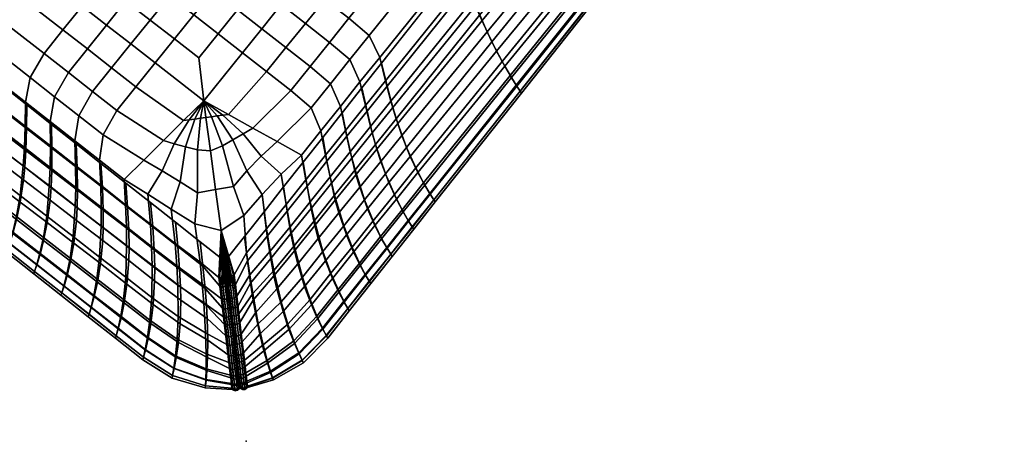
# Model space of a CAD drawing. Header units: inches. Extents: x -59 to 680, y -62 to 131.
# Tile 247 of 256: x 653.1 to 668.44, y -48.4 to -41.82. Entities that reach past the tile are written whole.
import ezdxf
from ezdxf.enums import TextEntityAlignment as Align

# ---------------------------------------------------------------- set-up
doc = ezdxf.new("R2010")
doc.units = ezdxf.units.IN
doc.header["$MEASUREMENT"] = 0
for name, color, linetype in [('A-FURN-3-COLLECTION-GAN-SEAT-BASE', 254, 'Continuous'), ('A-FURN-3-COLLECTION-GAN-SEAT-BASE-LEFT', 251, 'Continuous'), ('A-FURN-3-COLLECTION-GAN-SEAT-THREAD-LEFT', 251, 'Continuous'), ('A-FURN-3-NODE', 7, 'Continuous'), ('A-FURN-HAWORTH-ATT', 7, 'Continuous')]:
    doc.layers.add(name, color=color, linetype=linetype)
doc.styles.get("Standard").update_dxf_attribs({"font": 'arial.ttf'})

# ---------------------------------------------------------------- blocks, each defined once
blk = doc.blocks.new('HCGN-MSFP-3D-3')
at = {"layer": 'A-FURN-3-COLLECTION-GAN-SEAT-BASE', "invisible_edges": 10}
for points in [[(2, -2, 0), (2.492, -2, 0), (35, -34.508), (35, -35)], [(2, -2.492), (2, -2, 0), (35, -35), (34.508, -35, 0)], [(2.492, -2, 0), (2.984, -2, 0), (35, -34.016), (35, -34.508)], [(2.984, -2, 0), (3.477, -2, 0), (35, -33.523), (35, -34.016)], [(3.477, -2, 0), (3.969, -2, 0), (35, -33.031), (35, -33.523)], [(3.969, -2, 0), (4.461, -2, 0), (35, -32.539), (35, -33.031)], [(4.461, -2, 0), (4.953, -2, 0), (35, -32.047), (35, -32.539)], [(4.953, -2, 0), (5.445, -2, 0), (35, -31.555), (35, -32.047)], [(5.445, -2, 0), (5.937, -2, 0), (35, -31.062), (35, -31.555)], [(5.937, -2, 0), (7.906, -2, 0), (35, -29.094), (35, -31.062)], [(2, -2.984), (2, -2.492), (34.508, -35, 0), (34.016, -35, 0)], [(2, -3.477), (2, -2.984), (34.016, -35, 0), (33.523, -35, 0)], [(2, -3.969), (2, -3.477), (33.523, -35, 0), (33.031, -35, 0)], [(2, -4.461), (2, -3.969), (33.031, -35, 0), (32.539, -35, 0)], [(2, -4.953), (2, -4.461), (32.539, -35, 0), (32.047, -35, 0)], [(2, -5.445), (2, -4.953), (32.047, -35, 0), (31.555, -35, 0)], [(2, -5.938), (2, -5.445), (31.555, -35, 0), (31.062, -35, 0)], [(2, -7.906), (2, -5.938), (31.062, -35, 0), (29.094, -35, 0)]]:
    blk.add_3dface(points, dxfattribs=at)
at = {"layer": 'A-FURN-3-NODE'}
blk.add_point((0, 0), dxfattribs=at)
at = {"layer": 'A-FURN-HAWORTH-ATT', "flags": 1}
for tag, p in [('HAWMC', (0, 0)), ('HAWPN', (0, -0.167)), ('HAWSN', (0, -0.333)), ('HAWQT', (0, -0.5))]:
    blk.add_attdef(tag, text='', height=0.1, dxfattribs=at).set_placement(p, align=Align.TOP_CENTER)
at = {"layer": 'A-FURN-3-COLLECTION-GAN-SEAT-BASE-LEFT'}
mesh = blk.add_polymesh((9, 9), dxfattribs=at)
for k, corner in enumerate([(4.804, -0.136, 4.336), (4.77, -0.036, 5.167), (4.759, 0, 6), (4.771, -0.037, 6.931), (4.808, -0.142, 7.859), (4.875, -0.308, 8.782), (4.981, -0.535, 9.692), (5.139, -0.825, 10.579), (5.389, -1.218, 11.402), (6.965, -0.125, 4.336), (6.934, -0.032, 5.167), (6.925, 0, 6), (6.935, -0.034, 6.927), (6.969, -0.133, 7.851), (7.029, -0.291, 8.77), (7.121, -0.51, 9.676), (7.255, -0.795, 10.561), (7.463, -1.19, 11.382), (9.13, -0.113, 4.336), (9.1, -0.029, 5.167), (9.09, 0, 6), (9.101, -0.031, 6.923), (9.135, -0.122, 7.842), (9.192, -0.271, 8.757), (9.275, -0.481, 9.659), (9.388, -0.761, 10.539), (9.554, -1.157, 11.36), (11.294, -0.1, 4.336), (11.265, -0.025, 5.167), (11.255, 0, 6), (11.267, -0.028, 6.918), (11.302, -0.112, 7.834), (11.356, -0.251, 8.743), (11.429, -0.452, 9.642), (11.522, -0.727, 10.518), (11.645, -1.125, 11.337), (13.455, -0.089, 4.336), (13.429, -0.022, 5.167), (13.42, 0, 6), (13.431, -0.026, 6.914), (13.463, -0.103, 7.826), (13.51, -0.234, 8.732), (13.569, -0.427, 9.626), (13.638, -0.698, 10.5), (13.719, -1.096, 11.318), (15.608, -0.081, 4.336), (15.591, -0.02, 5.167), (15.585, 0, 6), (15.593, -0.024, 6.911), (15.614, -0.096, 7.82), (15.644, -0.222, 8.723), (15.681, -0.41, 9.615), (15.72, -0.677, 10.487), (15.76, -1.076, 11.304), (18.5, -0.078, 4.336), (18.5, -0.019, 5.167), (18.5, 0, 6), (18.5, -0.023, 6.91), (18.5, -0.094, 7.818), (18.5, -0.217, 8.72), (18.5, -0.403, 9.611), (18.5, -0.669, 10.482), (18.5, -1.068, 11.298), (21.392, -0.081, 4.336), (21.409, -0.02, 5.167), (21.415, 0, 6), (21.407, -0.024, 6.911), (21.386, -0.096, 7.82), (21.356, -0.222, 8.723), (21.319, -0.41, 9.615), (21.28, -0.677, 10.487), (21.24, -1.076, 11.304), (23.545, -0.089, 4.336), (23.571, -0.022, 5.167), (23.58, 0, 6), (23.569, -0.026, 6.914), (23.537, -0.103, 7.826), (23.49, -0.234, 8.732), (23.431, -0.427, 9.626), (23.362, -0.698, 10.5), (23.281, -1.096, 11.318)]):
    mesh.set_mesh_vertex(divmod(k, 9), corner)
mesh = blk.add_polymesh((9, 9), dxfattribs=at)
for k, corner in enumerate([(0.727, -0.555, 4.336), (0.685, -0.513, 5.167), (0.672, -0.5, 6), (0.688, -0.516, 6.935), (0.74, -0.568, 7.867), (0.831, -0.659, 8.793), (0.97, -0.798, 9.707), (1.171, -0.999, 10.597), (1.48, -1.309, 11.421), (1.081, -0.365, 4.336), (1.032, -0.287, 5.167), (1.015, -0.259, 6), (1.034, -0.287, 6.935), (1.091, -0.369, 7.867), (1.189, -0.501, 8.793), (1.335, -0.688, 9.706), (1.543, -0.936, 10.597), (1.857, -1.286, 11.421), (1.582, -0.196, 4.336), (1.533, -0.095, 5.167), (1.517, -0.059, 6), (1.535, -0.096, 6.935), (1.591, -0.2, 7.866), (1.687, -0.364, 8.792), (1.831, -0.587, 9.706), (2.036, -0.871, 10.596), (2.347, -1.253, 11.42), (2.114, -0.145, 4.336), (2.068, -0.038, 5.167), (2.053, 0, 6), (2.07, -0.039, 6.934), (2.121, -0.149, 7.866), (2.211, -0.322, 8.791), (2.348, -0.555, 9.704), (2.544, -0.85, 10.594), (2.846, -1.242, 11.418), (2.651, -0.144, 4.336), (2.608, -0.038, 5.167), (2.594, 0, 6), (2.609, -0.038, 6.934), (2.657, -0.148, 7.865), (2.741, -0.32, 8.79), (2.87, -0.552, 9.703), (3.057, -0.846, 10.592), (3.349, -1.238, 11.416), (3.188, -0.143, 4.336), (3.148, -0.037, 5.167), (3.136, 0, 6), (3.149, -0.038, 6.933), (3.194, -0.147, 7.864), (3.272, -0.317, 8.788), (3.394, -0.549, 9.7), (3.573, -0.842, 10.589), (3.855, -1.234, 11.413), (3.726, -0.141, 4.336), (3.689, -0.037, 5.167), (3.677, 0, 6), (3.69, -0.038, 6.933), (3.731, -0.145, 7.862), (3.805, -0.315, 8.786), (3.921, -0.545, 9.698), (4.092, -0.837, 10.586), (4.364, -1.23, 11.41), (4.265, -0.139, 4.336), (4.229, -0.036, 5.167), (4.218, 0, 6), (4.23, -0.037, 6.932), (4.269, -0.143, 7.861), (4.339, -0.311, 8.784), (4.45, -0.54, 9.695), (4.614, -0.831, 10.583), (4.875, -1.224, 11.406), (4.804, -0.136, 4.336), (4.77, -0.036, 5.167), (4.759, 0, 6), (4.771, -0.037, 6.931), (4.808, -0.142, 7.859), (4.875, -0.308, 8.782), (4.981, -0.535, 9.692), (5.139, -0.825, 10.579), (5.389, -1.218, 11.402)]):
    mesh.set_mesh_vertex(divmod(k, 9), corner)
mesh = blk.add_polymesh((9, 9), dxfattribs=at)
for k, corner in enumerate([(2, -2, 0), (1.818, -1.646, 0.172), (1.574, -1.403, 0.405), (1.395, -1.223, 0.733), (1.267, -1.095, 1.107), (1.057, -0.885, 1.886), (0.906, -0.734, 2.691), (0.799, -0.628, 3.51), (0.727, -0.555, 4.336), (2.492, -2, 0), (2.224, -1.728, 0.172), (1.979, -1.474, 0.405), (1.797, -1.278, 0.733), (1.665, -1.129, 1.107), (1.445, -0.867, 1.886), (1.282, -0.656, 2.691), (1.164, -0.49, 3.51), (1.081, -0.365, 4.336), (2.984, -2, 0), (2.719, -1.725, 0.172), (2.476, -1.464, 0.405), (2.295, -1.258, 0.733), (2.163, -1.096, 1.107), (1.945, -0.802, 1.886), (1.783, -0.555, 2.691), (1.665, -0.352, 3.51), (1.582, -0.196, 4.336), (3.477, -2, 0), (3.215, -1.723, 0.172), (2.976, -1.459, 0.405), (2.798, -1.249, 0.733), (2.671, -1.083, 1.107), (2.459, -0.78, 1.886), (2.304, -0.522, 2.691), (2.192, -0.31, 3.51), (2.114, -0.145, 4.336), (3.969, -2, 0), (3.712, -1.721, 0.172), (3.478, -1.455, 0.405), (3.305, -1.245, 0.733), (3.181, -1.079, 1.107), (2.977, -0.775, 1.886), (2.829, -0.519, 2.691), (2.723, -0.307, 3.51), (2.651, -0.144, 4.336), (4.461, -2, 0), (4.21, -1.718, 0.172), (3.983, -1.451, 0.404), (3.815, -1.24, 0.733), (3.695, -1.073, 1.107), (3.498, -0.77, 1.886), (3.356, -0.514, 2.691), (3.256, -0.304, 3.51), (3.188, -0.143, 4.336), (4.953, -2, 0), (4.71, -1.716, 0.172), (4.489, -1.446, 0.404), (4.326, -1.234, 0.733), (4.211, -1.066, 1.107), (4.022, -0.763, 1.886), (3.886, -0.509, 2.691), (3.79, -0.301, 3.51), (3.726, -0.141, 4.336), (5.445, -2, 0), (5.21, -1.712, 0.172), (4.997, -1.44, 0.404), (4.84, -1.227, 0.733), (4.729, -1.059, 1.107), (4.547, -0.756, 1.886), (4.417, -0.503, 2.691), (4.326, -0.297, 3.51), (4.265, -0.139, 4.336), (5.937, -2, 0), (5.711, -1.709, 0.172), (5.507, -1.434, 0.404), (5.356, -1.219, 0.733), (5.249, -1.051, 1.107), (5.074, -0.748, 1.886), (4.95, -0.497, 2.691), (4.862, -0.292, 3.51), (4.804, -0.136, 4.336)]):
    mesh.set_mesh_vertex(divmod(k, 9), corner)
mesh = blk.add_polymesh((9, 9), dxfattribs=at)
for k, corner in enumerate([(5.937, -2, 0), (5.711, -1.709, 0.172), (5.507, -1.434, 0.404), (5.356, -1.219, 0.733), (5.249, -1.051, 1.107), (5.074, -0.748, 1.886), (4.95, -0.497, 2.691), (4.862, -0.292, 3.51), (4.804, -0.136, 4.336), (7.906, -2, 0), (7.723, -1.692, 0.171), (7.556, -1.404, 0.404), (7.432, -1.183, 0.733), (7.344, -1.011, 1.108), (7.198, -0.709, 1.886), (7.092, -0.465, 2.69), (7.017, -0.271, 3.51), (6.965, -0.125, 4.336), (9.875, -2, 0), (9.74, -1.672, 0.17), (9.616, -1.37, 0.404), (9.522, -1.141, 0.733), (9.453, -0.966, 1.108), (9.336, -0.665, 1.885), (9.246, -0.429, 2.69), (9.178, -0.247, 3.51), (9.13, -0.113, 4.336), (11.844, -2, 0), (11.757, -1.653, 0.17), (11.676, -1.336, 0.404), (11.612, -1.099, 0.734), (11.562, -0.921, 1.108), (11.473, -0.621, 1.885), (11.4, -0.394, 2.69), (11.34, -0.222, 3.51), (11.294, -0.1, 4.336), (13.812, -2, 0), (13.769, -1.636, 0.169), (13.725, -1.306, 0.403), (13.689, -1.062, 0.734), (13.658, -0.881, 1.108), (13.597, -0.582, 1.885), (13.542, -0.362, 2.69), (13.494, -0.201, 3.51), (13.455, -0.089, 4.336), (15.781, -2, 0), (15.768, -1.624, 0.169), (15.753, -1.285, 0.403), (15.739, -1.036, 0.734), (15.725, -0.853, 1.108), (15.694, -0.555, 1.885), (15.663, -0.34, 2.69), (15.633, -0.186, 3.51), (15.608, -0.081, 4.336), (18.5, -2, 0), (18.5, -1.619, 0.168), (18.5, -1.277, 0.403), (18.5, -1.026, 0.734), (18.5, -0.842, 1.108), (18.5, -0.544, 1.885), (18.5, -0.332, 2.69), (18.5, -0.18, 3.51), (18.5, -0.078, 4.336), (21.219, -2, 0), (21.232, -1.624, 0.169), (21.247, -1.285, 0.403), (21.261, -1.036, 0.734), (21.275, -0.853, 1.108), (21.306, -0.555, 1.885), (21.337, -0.34, 2.69), (21.367, -0.186, 3.51), (21.392, -0.081, 4.336), (23.187, -2, 0), (23.231, -1.636, 0.169), (23.275, -1.306, 0.403), (23.311, -1.062, 0.734), (23.342, -0.881, 1.108), (23.403, -0.582, 1.885), (23.458, -0.362, 2.69), (23.506, -0.201, 3.51), (23.545, -0.089, 4.336)]):
    mesh.set_mesh_vertex(divmod(k, 9), corner)
mesh = blk.add_polymesh((20, 5), dxfattribs=at)
for k, corner in enumerate([(2, -2, 0), (2, -2, 0), (2, -2, 0), (2, -2, 0), (2, -2, 0), (1.744, -1.744, 0.202), (1.723, -1.741, 0.173), (1.696, -1.754, 0.154), (1.669, -1.778, 0.152), (1.653, -1.806, 0.167), (1.505, -1.505, 0.429), (1.48, -1.498, 0.405), (1.449, -1.507, 0.389), (1.423, -1.531, 0.388), (1.409, -1.562, 0.4), (1.329, -1.329, 0.751), (1.3, -1.318, 0.733), (1.267, -1.326, 0.721), (1.241, -1.349, 0.72), (1.229, -1.381, 0.729), (1.203, -1.203, 1.121), (1.172, -1.19, 1.108), (1.138, -1.196, 1.099), (1.111, -1.22, 1.098), (1.1, -1.253, 1.105), (0.994, -0.994, 1.896), (0.963, -0.98, 1.886), (0.928, -0.986, 1.879), (0.901, -1.01, 1.879), (0.89, -1.043, 1.884), (0.844, -0.844, 2.698), (0.812, -0.829, 2.691), (0.777, -0.835, 2.686), (0.75, -0.858, 2.685), (0.739, -0.892, 2.689), (0.737, -0.737, 3.515), (0.705, -0.723, 3.51), (0.67, -0.728, 3.507), (0.643, -0.751, 3.506), (0.633, -0.785, 3.509), (0.665, -0.665, 4.34), (0.633, -0.651, 4.336), (0.598, -0.656, 4.334), (0.571, -0.679, 4.334), (0.56, -0.713, 4.336), (0.623, -0.623, 5.169), (0.591, -0.608, 5.167), (0.555, -0.614, 5.166), (0.528, -0.637, 5.166), (0.518, -0.671, 5.167), (0.61, -0.61, 6), (0.577, -0.595, 6), (0.542, -0.6, 6), (0.515, -0.623, 6), (0.505, -0.658, 6), (0.627, -0.627, 6.933), (0.595, -0.612, 6.935), (0.559, -0.618, 6.936), (0.533, -0.641, 6.936), (0.523, -0.676, 6.935), (0.681, -0.679, 7.863), (0.648, -0.666, 7.867), (0.613, -0.672, 7.869), (0.586, -0.696, 7.87), (0.577, -0.73, 7.868), (0.773, -0.771, 8.787), (0.74, -0.758, 8.793), (0.705, -0.764, 8.797), (0.679, -0.789, 8.797), (0.67, -0.823, 8.794), (0.913, -0.911, 9.698), (0.881, -0.898, 9.706), (0.846, -0.905, 9.712), (0.82, -0.93, 9.713), (0.811, -0.964, 9.708), (1.113, -1.11, 10.583), (1.082, -1.099, 10.597), (1.048, -1.107, 10.605), (1.022, -1.132, 10.606), (1.013, -1.166, 10.599), (1.421, -1.419, 11.403), (1.392, -1.409, 11.421), (1.359, -1.418, 11.432), (1.334, -1.444, 11.434), (1.324, -1.477, 11.425), (1.616, -1.613, 11.774), (1.589, -1.606, 11.796), (1.558, -1.617, 11.81), (1.533, -1.642, 11.812), (1.521, -1.674, 11.801), (1.851, -1.849, 12.097), (1.826, -1.843, 12.121), (1.796, -1.855, 12.137), (1.771, -1.88, 12.139), (1.759, -1.911, 12.126), (2.342, -2.341, 12.385), (2.342, -2.341, 12.385), (2.342, -2.341, 12.385), (2.342, -2.341, 12.385), (2.342, -2.341, 12.385)]):
    mesh.set_mesh_vertex(divmod(k, 5), corner)
mesh = blk.add_polymesh((20, 5), dxfattribs=at)
for k, corner in enumerate([(2, -2, 0), (2, -2, 0), (2, -2, 0), (2, -2, 0), (2, -2, 0), (1.806, -1.653, 0.167), (1.778, -1.669, 0.152), (1.754, -1.696, 0.154), (1.741, -1.723, 0.173), (1.744, -1.744, 0.202), (1.562, -1.409, 0.4), (1.531, -1.423, 0.388), (1.507, -1.449, 0.389), (1.498, -1.48, 0.405), (1.505, -1.505, 0.429), (1.381, -1.229, 0.729), (1.349, -1.241, 0.72), (1.326, -1.267, 0.721), (1.318, -1.3, 0.733), (1.329, -1.329, 0.751), (1.253, -1.1, 1.105), (1.22, -1.111, 1.098), (1.196, -1.138, 1.099), (1.19, -1.172, 1.108), (1.203, -1.203, 1.121), (1.043, -0.89, 1.884), (1.01, -0.901, 1.879), (0.986, -0.928, 1.879), (0.98, -0.963, 1.886), (0.994, -0.994, 1.896), (0.892, -0.739, 2.689), (0.858, -0.75, 2.685), (0.835, -0.777, 2.686), (0.829, -0.812, 2.691), (0.844, -0.844, 2.698), (0.785, -0.633, 3.509), (0.751, -0.643, 3.506), (0.728, -0.67, 3.507), (0.723, -0.705, 3.51), (0.737, -0.737, 3.515), (0.713, -0.56, 4.336), (0.679, -0.571, 4.334), (0.656, -0.598, 4.334), (0.651, -0.633, 4.336), (0.665, -0.665, 4.34), (0.671, -0.518, 5.167), (0.637, -0.528, 5.166), (0.614, -0.555, 5.166), (0.608, -0.591, 5.167), (0.623, -0.623, 5.169), (0.658, -0.505, 6), (0.623, -0.515, 6), (0.6, -0.542, 6), (0.595, -0.577, 6), (0.61, -0.61, 6), (0.674, -0.521, 6.935), (0.64, -0.532, 6.936), (0.617, -0.559, 6.936), (0.612, -0.594, 6.935), (0.627, -0.627, 6.933), (0.726, -0.573, 7.868), (0.692, -0.584, 7.87), (0.669, -0.612, 7.869), (0.665, -0.647, 7.867), (0.681, -0.679, 7.863), (0.817, -0.664, 8.794), (0.783, -0.676, 8.797), (0.761, -0.704, 8.797), (0.757, -0.739, 8.793), (0.773, -0.771, 8.787), (0.956, -0.804, 9.708), (0.923, -0.817, 9.713), (0.901, -0.845, 9.712), (0.897, -0.88, 9.706), (0.913, -0.911, 9.698), (1.157, -1.005, 10.599), (1.125, -1.018, 10.606), (1.103, -1.046, 10.605), (1.098, -1.081, 10.597), (1.113, -1.11, 10.583), (1.467, -1.315, 11.425), (1.436, -1.329, 11.434), (1.414, -1.357, 11.432), (1.408, -1.39, 11.421), (1.421, -1.419, 11.403), (1.665, -1.513, 11.801), (1.634, -1.528, 11.812), (1.612, -1.556, 11.81), (1.605, -1.588, 11.796), (1.616, -1.613, 11.774), (1.902, -1.75, 12.126), (1.872, -1.766, 12.139), (1.85, -1.793, 12.137), (1.842, -1.824, 12.121), (1.851, -1.849, 12.097), (2.342, -2.341, 12.385), (2.342, -2.341, 12.385), (2.342, -2.341, 12.385), (2.342, -2.341, 12.385), (2.342, -2.341, 12.385)]):
    mesh.set_mesh_vertex(divmod(k, 5), corner)
mesh = blk.add_polymesh((5, 9), dxfattribs=at)
for k, corner in enumerate([(0.144, -2.651, 4.336), (0.038, -2.608, 5.167), (0, -2.594, 6), (0.041, -2.61, 6.938), (0.158, -2.66, 7.877), (0.341, -2.746, 8.814), (0.586, -2.878, 9.74), (0.895, -3.068, 10.642), (1.298, -3.362, 11.478), (0.145, -2.114, 4.336), (0.038, -2.068, 5.167), (0, -2.053, 6), (0.042, -2.07, 6.937), (0.16, -2.124, 7.875), (0.343, -2.216, 8.81), (0.589, -2.356, 9.733), (0.898, -2.555, 10.633), (1.301, -2.86, 11.466), (0.196, -1.582, 4.336), (0.095, -1.533, 5.167), (0.059, -1.517, 6), (0.099, -1.536, 6.936), (0.211, -1.594, 7.873), (0.386, -1.692, 8.805), (0.622, -1.84, 9.725), (0.919, -2.048, 10.622), (1.313, -2.362, 11.453), (0.365, -1.081, 4.336), (0.287, -1.032, 5.167), (0.259, -1.015, 6), (0.29, -1.035, 6.936), (0.38, -1.094, 7.87), (0.524, -1.195, 8.799), (0.724, -1.345, 9.716), (0.985, -1.555, 10.61), (1.347, -1.873, 11.438), (0.555, -0.727, 4.336), (0.513, -0.685, 5.167), (0.5, -0.672, 6), (0.518, -0.69, 6.935), (0.572, -0.744, 7.867), (0.666, -0.837, 8.793), (0.807, -0.979, 9.707), (1.008, -1.18, 10.597), (1.319, -1.49, 11.421)]):
    mesh.set_mesh_vertex(divmod(k, 9), corner)
mesh = blk.add_polymesh((5, 9), dxfattribs=at)
for k, corner in enumerate([(2, -3.969, 0), (1.721, -3.712, 0.172), (1.455, -3.478, 0.405), (1.245, -3.305, 0.733), (1.079, -3.181, 1.107), (0.775, -2.977, 1.886), (0.519, -2.829, 2.691), (0.307, -2.723, 3.51), (0.144, -2.651, 4.336), (2, -3.477, 0), (1.723, -3.215, 0.172), (1.459, -2.976, 0.405), (1.249, -2.798, 0.733), (1.083, -2.671, 1.107), (0.78, -2.459, 1.886), (0.522, -2.304, 2.691), (0.31, -2.192, 3.51), (0.145, -2.114, 4.336), (2, -2.984, 0), (1.725, -2.719, 0.172), (1.464, -2.476, 0.405), (1.258, -2.295, 0.733), (1.096, -2.163, 1.107), (0.802, -1.945, 1.886), (0.555, -1.783, 2.691), (0.352, -1.665, 3.51), (0.196, -1.582, 4.336), (2, -2.492, 0), (1.728, -2.224, 0.172), (1.474, -1.979, 0.405), (1.278, -1.797, 0.733), (1.129, -1.665, 1.107), (0.867, -1.445, 1.886), (0.656, -1.282, 2.691), (0.49, -1.164, 3.51), (0.365, -1.081, 4.336), (2, -2, 0), (1.646, -1.818, 0.172), (1.403, -1.574, 0.405), (1.223, -1.395, 0.733), (1.095, -1.267, 1.107), (0.885, -1.057, 1.886), (0.734, -0.906, 2.691), (0.628, -0.799, 3.51), (0.555, -0.727, 4.336)]):
    mesh.set_mesh_vertex(divmod(k, 9), corner)
mesh = blk.add_polymesh((9, 4), dxfattribs=at)
for k, corner in enumerate([(5.389, -1.218, 11.402), (5.551, -1.454, 11.776), (5.748, -1.724, 12.103), (5.977, -2.021, 12.371), (7.463, -1.19, 11.382), (7.597, -1.432, 11.755), (7.758, -1.709, 12.083), (7.945, -2.013, 12.359), (9.554, -1.157, 11.36), (9.657, -1.406, 11.731), (9.779, -1.692, 12.061), (9.918, -2.004, 12.346), (11.645, -1.125, 11.337), (11.718, -1.38, 11.707), (11.8, -1.674, 12.039), (11.892, -1.995, 12.333), (13.719, -1.096, 11.318), (13.763, -1.358, 11.687), (13.81, -1.659, 12.02), (13.859, -1.987, 12.321), (15.76, -1.076, 11.304), (15.779, -1.342, 11.672), (15.797, -1.649, 12.006), (15.814, -1.981, 12.313), (18.5, -1.068, 11.298), (18.5, -1.336, 11.666), (18.5, -1.645, 12.001), (18.5, -1.979, 12.31), (21.24, -1.076, 11.304), (21.221, -1.342, 11.672), (21.203, -1.649, 12.006), (21.186, -1.981, 12.313), (23.281, -1.096, 11.318), (23.237, -1.358, 11.687), (23.19, -1.659, 12.02), (23.141, -1.987, 12.321)]):
    mesh.set_mesh_vertex(divmod(k, 4), corner)
mesh = blk.add_polymesh((9, 4), dxfattribs=at)
for k, corner in enumerate([(1.48, -1.309, 11.421), (1.677, -1.506, 11.797), (1.914, -1.743, 12.122), (2.342, -2.341, 12.385), (1.857, -1.286, 11.421), (2.056, -1.5, 11.796), (2.294, -1.749, 12.121), (2.73, -2.168, 12.38), (2.347, -1.253, 11.42), (2.544, -1.48, 11.795), (2.78, -1.74, 12.12), (3.161, -2.118, 12.382), (2.846, -1.242, 11.418), (3.038, -1.473, 11.793), (3.269, -1.736, 12.119), (3.592, -2.074, 12.381), (3.349, -1.238, 11.416), (3.535, -1.47, 11.791), (3.761, -1.734, 12.116), (4.022, -2.027, 12.379), (3.855, -1.234, 11.413), (4.036, -1.467, 11.788), (4.255, -1.732, 12.114), (4.51, -2.026, 12.377), (4.364, -1.23, 11.41), (4.539, -1.463, 11.784), (4.751, -1.73, 12.11), (4.998, -2.024, 12.375), (4.875, -1.224, 11.406), (5.044, -1.459, 11.781), (5.249, -1.727, 12.107), (5.487, -2.023, 12.373), (5.389, -1.218, 11.402), (5.551, -1.454, 11.776), (5.748, -1.724, 12.103), (5.977, -2.021, 12.371)]):
    mesh.set_mesh_vertex(divmod(k, 4), corner)
mesh = blk.add_polymesh((5, 4), dxfattribs=at)
for k, corner in enumerate([(1.298, -3.362, 11.478), (1.532, -3.55, 11.859), (1.798, -3.776, 12.19), (2.091, -4.038, 12.457), (1.301, -2.86, 11.466), (1.535, -3.053, 11.845), (1.801, -3.285, 12.175), (2.152, -3.61, 12.443), (1.313, -2.362, 11.453), (1.544, -2.56, 11.83), (1.806, -2.797, 12.158), (2.192, -3.178, 12.426), (1.347, -1.873, 11.438), (1.564, -2.073, 11.814), (1.817, -2.312, 12.14), (2.211, -2.746, 12.405), (1.319, -1.49, 11.421), (1.516, -1.687, 11.797), (1.753, -1.924, 12.122), (2.342, -2.341, 12.385)]):
    mesh.set_mesh_vertex(divmod(k, 4), corner)
mesh = blk.add_polymesh((61, 5), dxfattribs=at)
for k, corner in enumerate([(23.141, -35.013, 12.321), (23.105, -34.653, 12.591), (23.093, -34.247, 12.829), (23.094, -33.812, 13.042), (23.096, -33.363, 13.231), (21.186, -35.019, 12.313), (21.175, -34.656, 12.595), (21.172, -34.254, 12.856), (21.172, -33.825, 13.093), (21.173, -33.38, 13.302), (18.5, -35.021, 12.31), (18.5, -34.675, 12.606), (18.5, -34.257, 12.866), (18.5, -33.83, 13.112), (18.5, -33.387, 13.329), (15.814, -35.019, 12.313), (15.825, -34.656, 12.595), (15.828, -34.254, 12.856), (15.828, -33.825, 13.093), (15.827, -33.38, 13.302), (13.859, -35.013, 12.321), (13.895, -34.653, 12.591), (13.907, -34.247, 12.829), (13.906, -33.812, 13.042), (13.904, -33.363, 13.231), (11.892, -35.005, 12.333), (11.962, -34.648, 12.584), (11.985, -34.237, 12.792), (11.983, -33.793, 12.97), (11.981, -33.339, 13.131), (9.918, -34.996, 12.346), (10.027, -34.643, 12.577), (10.063, -34.226, 12.748), (10.061, -33.773, 12.887), (10.058, -33.311, 13.014), (7.945, -34.987, 12.359), (8.093, -34.638, 12.569), (8.141, -34.215, 12.704), (8.139, -33.752, 12.803), (8.136, -33.283, 12.896), (5.977, -34.979, 12.371), (6.16, -34.634, 12.562), (6.219, -34.205, 12.666), (6.217, -33.733, 12.728), (6.213, -33.259, 12.789), (5.487, -34.977, 12.373), (5.677, -34.633, 12.561), (5.739, -34.203, 12.658), (5.736, -33.729, 12.712), (5.733, -33.254, 12.767), (4.998, -34.976, 12.375), (5.194, -34.632, 12.56), (5.258, -34.201, 12.651), (5.256, -33.726, 12.698), (5.252, -33.249, 12.746), (4.51, -34.974, 12.377), (4.712, -34.631, 12.558), (4.778, -34.2, 12.644), (4.775, -33.723, 12.685), (4.772, -33.245, 12.728), (4.022, -34.973, 12.379), (3.97, -34.546, 12.492), (3.918, -34.115, 12.586), (3.865, -33.678, 12.651), (3.811, -33.239, 12.697), (3.592, -34.926, 12.381), (3.64, -34.499, 12.494), (3.756, -34.05, 12.589), (3.804, -33.614, 12.653), (3.811, -33.239, 12.697), (3.161, -34.882, 12.382), (3.316, -34.462, 12.494), (3.587, -33.978, 12.591), (3.743, -33.551, 12.656), (3.811, -33.239, 12.697), (2.73, -34.832, 12.38), (2.998, -34.426, 12.493), (3.412, -33.9, 12.594), (3.682, -33.487, 12.658), (3.811, -33.239, 12.697), (2.342, -34.659, 12.385), (2.809, -34.214, 12.502), (3.246, -33.786, 12.598), (3.621, -33.423, 12.661), (3.811, -33.239, 12.697), (2.211, -34.254, 12.405), (2.619, -34.003, 12.511), (3.146, -33.613, 12.605), (3.56, -33.36, 12.663), (3.811, -33.239, 12.697), (2.192, -33.822, 12.426), (2.607, -33.683, 12.527), (3.078, -33.435, 12.613), (3.499, -33.296, 12.666), (3.811, -33.239, 12.697), (2.152, -33.39, 12.443), (2.573, -33.36, 12.539), (3.01, -33.262, 12.62), (3.438, -33.232, 12.668), (3.811, -33.239, 12.697), (2.091, -32.962, 12.457), (2.516, -33.03, 12.55), (2.944, -33.099, 12.626), (3.377, -33.169, 12.671), (3.811, -33.239, 12.697), (2.088, -32.475, 12.474), (2.427, -32.289, 12.652), (2.845, -32.274, 12.724), (3.323, -32.275, 12.745), (3.802, -32.278, 12.767), (2.085, -31.988, 12.49), (2.425, -31.808, 12.671), (2.842, -31.792, 12.75), (3.319, -31.794, 12.777), (3.797, -31.796, 12.804), (2.081, -31.5, 12.505), (2.422, -31.325, 12.691), (2.838, -31.31, 12.776), (3.314, -31.312, 12.81), (3.792, -31.314, 12.842), (2.077, -31.01, 12.519), (2.419, -30.843, 12.709), (2.834, -30.828, 12.803), (3.309, -30.83, 12.844), (3.786, -30.832, 12.882), (2.06, -29.046, 12.563), (2.405, -28.909, 12.776), (2.816, -28.898, 12.905), (3.285, -28.899, 12.98), (3.759, -28.902, 13.044), (2.04, -27.074, 12.586), (2.39, -26.974, 12.823), (2.796, -26.965, 12.994), (3.257, -26.966, 13.106), (3.728, -26.969, 13.198), (2.019, -25.102, 12.585), (2.373, -25.038, 12.846), (2.774, -25.032, 13.058), (3.228, -25.033, 13.207), (3.695, -25.035, 13.327), (1.999, -23.137, 12.57), (2.357, -23.104, 12.852), (2.754, -23.101, 13.099), (3.201, -23.102, 13.281), (3.666, -23.103, 13.424), (1.985, -21.184, 12.552), (2.345, -21.174, 12.849), (2.739, -21.173, 13.121), (3.182, -21.173, 13.325), (3.644, -21.174, 13.485), (1.979, -18.5, 12.543), (2.325, -18.5, 12.856), (2.733, -18.5, 13.127), (3.175, -18.5, 13.34), (3.636, -18.5, 13.506), (1.985, -15.816, 12.552), (2.345, -15.826, 12.849), (2.739, -15.827, 13.121), (3.182, -15.827, 13.325), (3.644, -15.826, 13.485), (1.999, -13.863, 12.57), (2.357, -13.896, 12.852), (2.754, -13.899, 13.099), (3.201, -13.898, 13.281), (3.666, -13.897, 13.424), (2.019, -11.898, 12.585), (2.373, -11.962, 12.846), (2.774, -11.968, 13.058), (3.228, -11.967, 13.207), (3.695, -11.965, 13.327), (2.04, -9.926, 12.586), (2.39, -10.026, 12.823), (2.796, -10.035, 12.994), (3.257, -10.034, 13.106), (3.728, -10.031, 13.198), (2.06, -7.954, 12.563), (2.405, -8.091, 12.776), (2.816, -8.102, 12.905), (3.285, -8.101, 12.98), (3.759, -8.098, 13.044), (2.077, -5.99, 12.519), (2.419, -6.157, 12.709), (2.834, -6.172, 12.803), (3.309, -6.17, 12.844), (3.786, -6.168, 12.882), (2.081, -5.5, 12.505), (2.422, -5.675, 12.691), (2.838, -5.69, 12.776), (3.314, -5.688, 12.81), (3.792, -5.686, 12.842), (2.085, -5.012, 12.49), (2.425, -5.192, 12.671), (2.842, -5.208, 12.75), (3.319, -5.206, 12.777), (3.797, -5.204, 12.804), (2.088, -4.525, 12.474), (2.427, -4.711, 12.652), (2.845, -4.726, 12.724), (3.323, -4.725, 12.745), (3.802, -4.722, 12.767), (2.091, -4.038, 12.457), (2.516, -3.97, 12.55), (2.944, -3.901, 12.626), (3.377, -3.831, 12.671), (3.811, -3.761, 12.697), (2.152, -3.61, 12.443), (2.573, -3.64, 12.539), (3.01, -3.738, 12.62), (3.438, -3.768, 12.668), (3.811, -3.761, 12.697), (2.192, -3.178, 12.426), (2.607, -3.317, 12.527), (3.078, -3.565, 12.613), (3.499, -3.704, 12.666), (3.811, -3.761, 12.697), (2.211, -2.746, 12.405), (2.619, -2.997, 12.511), (3.146, -3.387, 12.605), (3.56, -3.64, 12.663), (3.811, -3.761, 12.697), (2.342, -2.341, 12.385), (2.809, -2.786, 12.502), (3.246, -3.214, 12.598), (3.621, -3.577, 12.661), (3.811, -3.761, 12.697), (2.73, -2.168, 12.38), (2.998, -2.574, 12.493), (3.412, -3.1, 12.594), (3.682, -3.513, 12.658), (3.811, -3.761, 12.697), (3.161, -2.118, 12.382), (3.316, -2.538, 12.494), (3.587, -3.022, 12.591), (3.743, -3.449, 12.656), (3.811, -3.761, 12.697), (3.592, -2.074, 12.381), (3.64, -2.501, 12.494), (3.756, -2.95, 12.589), (3.804, -3.386, 12.653), (3.811, -3.761, 12.697), (4.022, -2.027, 12.379), (3.97, -2.454, 12.492), (3.918, -2.885, 12.586), (3.865, -3.322, 12.651), (3.811, -3.761, 12.697), (4.51, -2.026, 12.377), (4.712, -2.369, 12.558), (4.778, -2.8, 12.644), (4.775, -3.277, 12.685), (4.772, -3.755, 12.728), (4.998, -2.024, 12.375), (5.194, -2.368, 12.56), (5.258, -2.799, 12.651), (5.256, -3.274, 12.698), (5.252, -3.751, 12.746), (5.487, -2.023, 12.373), (5.677, -2.367, 12.561), (5.739, -2.797, 12.658), (5.736, -3.271, 12.712), (5.733, -3.746, 12.767), (5.977, -2.021, 12.371), (6.16, -2.366, 12.562), (6.219, -2.795, 12.666), (6.217, -3.267, 12.728), (6.213, -3.741, 12.789), (7.945, -2.013, 12.359), (8.093, -2.362, 12.569), (8.141, -2.785, 12.704), (8.139, -3.248, 12.803), (8.136, -3.717, 12.896), (9.918, -2.004, 12.346), (10.027, -2.357, 12.577), (10.063, -2.774, 12.748), (10.061, -3.227, 12.887), (10.058, -3.689, 13.014), (11.892, -1.995, 12.333), (11.962, -2.352, 12.584), (11.985, -2.763, 12.792), (11.983, -3.207, 12.97), (11.981, -3.661, 13.131), (13.859, -1.987, 12.321), (13.895, -2.347, 12.591), (13.907, -2.753, 12.829), (13.906, -3.188, 13.042), (13.904, -3.637, 13.231), (15.814, -1.981, 12.313), (15.825, -2.344, 12.595), (15.828, -2.746, 12.856), (15.828, -3.175, 13.093), (15.827, -3.62, 13.302), (18.5, -1.979, 12.31), (18.5, -2.325, 12.606), (18.5, -2.743, 12.866), (18.5, -3.17, 13.112), (18.5, -3.613, 13.329), (21.186, -1.981, 12.313), (21.175, -2.344, 12.595), (21.172, -2.746, 12.856), (21.172, -3.175, 13.093), (21.173, -3.62, 13.302), (23.141, -1.987, 12.321), (23.105, -2.347, 12.591), (23.093, -2.753, 12.829), (23.094, -3.188, 13.042), (23.096, -3.637, 13.231)]):
    mesh.set_mesh_vertex(divmod(k, 5), corner)
mesh = blk.add_polymesh((9, 9), dxfattribs=at)
for k, corner in enumerate([(0.089, -13.455, 4.336), (0.022, -13.429, 5.167), (0, -13.42, 6), (0.027, -13.431, 6.935), (0.109, -13.463, 7.871), (0.247, -13.511, 8.804), (0.452, -13.571, 9.725), (0.784, -13.641, 10.608), (1.194, -13.722, 11.452), (0.1, -11.294, 4.336), (0.025, -11.265, 5.167), (0, -11.255, 6), (0.03, -11.267, 6.937), (0.119, -11.302, 7.879), (0.266, -11.358, 8.818), (0.48, -11.432, 9.748), (0.807, -11.526, 10.641), (1.216, -11.65, 11.49), (0.113, -9.13, 4.336), (0.029, -9.1, 5.167), (0, -9.09, 6), (0.033, -9.101, 6.939), (0.13, -9.137, 7.884), (0.288, -9.195, 8.829), (0.51, -9.279, 9.765), (0.832, -9.394, 10.668), (1.24, -9.561, 11.519), (0.125, -6.965, 4.336), (0.032, -6.934, 5.167), (0, -6.925, 6), (0.036, -6.936, 6.94), (0.141, -6.971, 7.886), (0.309, -7.032, 8.833), (0.54, -7.126, 9.77), (0.857, -7.262, 10.678), (1.263, -7.472, 11.527), (0.136, -4.804, 4.336), (0.036, -4.77, 5.167), (0, -4.759, 6), (0.039, -4.772, 6.939), (0.151, -4.81, 7.884), (0.327, -4.879, 8.828), (0.566, -4.988, 9.762), (0.878, -5.147, 10.669), (1.283, -5.4, 11.514), (0.139, -4.265, 4.336), (0.036, -4.229, 5.167), (0, -4.218, 6), (0.04, -4.231, 6.939), (0.153, -4.271, 7.883), (0.331, -4.344, 8.825), (0.572, -4.457, 9.758), (0.883, -4.623, 10.664), (1.287, -4.887, 11.507), (0.141, -3.726, 4.336), (0.037, -3.689, 5.167), (0, -3.677, 6), (0.04, -3.69, 6.939), (0.155, -3.733, 7.881), (0.335, -3.809, 8.822), (0.577, -3.928, 9.753), (0.887, -4.102, 10.658), (1.291, -4.376, 11.499), (0.143, -3.188, 4.336), (0.037, -3.148, 5.167), (0, -3.136, 6), (0.041, -3.15, 6.938), (0.157, -3.196, 7.879), (0.338, -3.277, 8.818), (0.582, -3.402, 9.747), (0.891, -3.583, 10.651), (1.295, -3.868, 11.489), (0.144, -2.651, 4.336), (0.038, -2.608, 5.167), (0, -2.594, 6), (0.041, -2.61, 6.938), (0.158, -2.66, 7.877), (0.341, -2.746, 8.814), (0.586, -2.878, 9.74), (0.895, -3.068, 10.642), (1.298, -3.362, 11.478)]):
    mesh.set_mesh_vertex(divmod(k, 9), corner)
mesh = blk.add_polymesh((9, 9), dxfattribs=at)
for k, corner in enumerate([(2, -13.813, 0), (1.636, -13.769, 0.169), (1.306, -13.725, 0.403), (1.062, -13.689, 0.734), (0.881, -13.658, 1.108), (0.582, -13.597, 1.885), (0.362, -13.542, 2.69), (0.201, -13.494, 3.51), (0.089, -13.455, 4.336), (2, -11.844, 0), (1.653, -11.757, 0.17), (1.336, -11.676, 0.404), (1.099, -11.612, 0.734), (0.921, -11.562, 1.108), (0.621, -11.473, 1.885), (0.394, -11.4, 2.69), (0.222, -11.34, 3.51), (0.1, -11.294, 4.336), (2, -9.875, 0), (1.672, -9.74, 0.17), (1.37, -9.616, 0.404), (1.141, -9.522, 0.733), (0.966, -9.453, 1.108), (0.665, -9.336, 1.885), (0.429, -9.246, 2.69), (0.247, -9.178, 3.51), (0.113, -9.13, 4.336), (2, -7.906, 0), (1.692, -7.723, 0.171), (1.404, -7.556, 0.404), (1.183, -7.432, 0.733), (1.011, -7.344, 1.108), (0.709, -7.198, 1.886), (0.465, -7.092, 2.69), (0.271, -7.017, 3.51), (0.125, -6.965, 4.336), (2, -5.938, 0), (1.709, -5.711, 0.172), (1.434, -5.507, 0.404), (1.219, -5.356, 0.733), (1.051, -5.249, 1.107), (0.748, -5.074, 1.886), (0.497, -4.95, 2.691), (0.292, -4.862, 3.51), (0.136, -4.804, 4.336), (2, -5.445, 0), (1.712, -5.21, 0.172), (1.44, -4.997, 0.404), (1.227, -4.84, 0.733), (1.059, -4.729, 1.107), (0.756, -4.547, 1.886), (0.503, -4.417, 2.691), (0.297, -4.326, 3.51), (0.139, -4.265, 4.336), (2, -4.953, 0), (1.716, -4.71, 0.172), (1.446, -4.489, 0.404), (1.234, -4.326, 0.733), (1.066, -4.211, 1.107), (0.763, -4.022, 1.886), (0.509, -3.886, 2.691), (0.301, -3.79, 3.51), (0.141, -3.726, 4.336), (2, -4.461, 0), (1.718, -4.21, 0.172), (1.451, -3.983, 0.404), (1.24, -3.815, 0.733), (1.073, -3.695, 1.107), (0.77, -3.498, 1.886), (0.514, -3.356, 2.691), (0.304, -3.256, 3.51), (0.143, -3.188, 4.336), (2, -3.969, 0), (1.721, -3.712, 0.172), (1.455, -3.478, 0.405), (1.245, -3.305, 0.733), (1.079, -3.181, 1.107), (0.775, -2.977, 1.886), (0.519, -2.829, 2.691), (0.307, -2.723, 3.51), (0.144, -2.651, 4.336)]):
    mesh.set_mesh_vertex(divmod(k, 9), corner)
mesh = blk.add_polymesh((9, 4), dxfattribs=at)
for k, corner in enumerate([(1.194, -13.722, 11.452), (1.431, -13.766, 11.853), (1.698, -13.814, 12.229), (1.999, -13.863, 12.57), (1.216, -11.65, 11.49), (1.452, -11.723, 11.889), (1.719, -11.806, 12.258), (2.019, -11.898, 12.585), (1.24, -9.561, 11.519), (1.476, -9.664, 11.915), (1.742, -9.786, 12.275), (2.04, -9.926, 12.586), (1.263, -7.472, 11.527), (1.498, -7.606, 11.919), (1.764, -7.767, 12.269), (2.06, -7.954, 12.563), (1.283, -5.4, 11.514), (1.517, -5.563, 11.9), (1.783, -5.76, 12.24), (2.077, -5.99, 12.519), (1.287, -4.887, 11.507), (1.521, -5.056, 11.892), (1.787, -5.262, 12.229), (2.081, -5.5, 12.505), (1.291, -4.376, 11.499), (1.525, -4.552, 11.882), (1.791, -4.765, 12.217), (2.085, -5.012, 12.49), (1.295, -3.868, 11.489), (1.529, -4.05, 11.871), (1.795, -4.269, 12.204), (2.088, -4.525, 12.474), (1.298, -3.362, 11.478), (1.532, -3.55, 11.859), (1.798, -3.776, 12.19), (2.091, -4.038, 12.457)]):
    mesh.set_mesh_vertex(divmod(k, 4), corner)
mesh = blk.add_polymesh((9, 9), dxfattribs=at)
for k, corner in enumerate([(3.811, -3.761, 12.697), (3.811, -3.761, 12.697), (3.802, -4.722, 12.767), (3.797, -5.204, 12.804), (3.792, -5.686, 12.842), (3.786, -6.168, 12.882), (3.759, -8.098, 13.044), (3.728, -10.031, 13.198), (3.695, -11.965, 13.327), (3.811, -3.761, 12.697), (4.287, -4.238, 12.75), (4.282, -4.719, 12.79), (4.277, -5.2, 12.832), (4.272, -5.682, 12.874), (4.265, -6.164, 12.918), (4.237, -8.095, 13.1), (4.205, -10.028, 13.275), (4.171, -11.963, 13.423), (4.772, -3.755, 12.728), (4.768, -4.234, 12.771), (4.763, -4.715, 12.815), (4.758, -5.196, 12.861), (4.752, -5.678, 12.907), (4.746, -6.16, 12.955), (4.717, -8.091, 13.153), (4.684, -10.025, 13.342), (4.65, -11.96, 13.505), (5.252, -3.751, 12.746), (5.248, -4.23, 12.794), (5.243, -4.71, 12.843), (5.238, -5.191, 12.892), (5.233, -5.673, 12.942), (5.227, -6.155, 12.993), (5.198, -8.086, 13.204), (5.166, -10.021, 13.405), (5.132, -11.956, 13.578), (5.733, -3.746, 12.767), (5.729, -4.225, 12.82), (5.724, -4.705, 12.873), (5.719, -5.185, 12.925), (5.714, -5.667, 12.979), (5.707, -6.149, 13.033), (5.68, -8.081, 13.256), (5.648, -10.016, 13.467), (5.614, -11.953, 13.649), (6.213, -3.741, 12.789), (6.209, -4.219, 12.848), (6.205, -4.698, 12.906), (6.2, -5.179, 12.962), (6.194, -5.661, 13.019), (6.188, -6.143, 13.077), (6.161, -8.074, 13.312), (6.129, -10.011, 13.533), (6.096, -11.948, 13.723), (8.136, -3.717, 12.896), (8.132, -4.191, 12.98), (8.128, -4.669, 13.058), (8.123, -5.149, 13.131), (8.118, -5.63, 13.203), (8.112, -6.112, 13.275), (8.086, -8.046, 13.559), (8.055, -9.985, 13.816), (8.024, -11.928, 14.034), (10.058, -3.689, 13.014), (10.055, -4.159, 13.125), (10.052, -4.635, 13.223), (10.048, -5.115, 13.311), (10.043, -5.596, 13.396), (10.038, -6.078, 13.479), (10.015, -8.012, 13.795), (9.989, -9.956, 14.064), (9.962, -11.904, 14.287), (11.981, -3.661, 13.131), (11.979, -4.127, 13.267), (11.976, -4.602, 13.383), (11.973, -5.08, 13.485), (11.97, -5.561, 13.58), (11.966, -6.043, 13.672), (11.948, -7.979, 14.008), (11.927, -9.927, 14.278), (11.906, -11.881, 14.492)]):
    mesh.set_mesh_vertex(divmod(k, 9), corner)
at = {"layer": 'A-FURN-3-COLLECTION-GAN-SEAT-THREAD-LEFT'}
mesh = blk.add_polymesh((20, 2), dxfattribs=at)
for k, corner in enumerate([(2, -2, 0), (2, -2, 0), (1.818, -1.646, 0.172), (1.806, -1.653, 0.167), (1.574, -1.403, 0.405), (1.562, -1.409, 0.4), (1.395, -1.223, 0.733), (1.381, -1.229, 0.729), (1.267, -1.095, 1.107), (1.253, -1.1, 1.105), (1.057, -0.885, 1.886), (1.043, -0.89, 1.884), (0.906, -0.734, 2.691), (0.892, -0.739, 2.689), (0.799, -0.628, 3.51), (0.785, -0.633, 3.509), (0.727, -0.555, 4.336), (0.713, -0.56, 4.336), (0.685, -0.513, 5.167), (0.671, -0.518, 5.167), (0.672, -0.5, 6), (0.658, -0.505, 6), (0.688, -0.516, 6.935), (0.674, -0.521, 6.935), (0.74, -0.568, 7.867), (0.726, -0.573, 7.868), (0.831, -0.659, 8.793), (0.817, -0.664, 8.794), (0.97, -0.798, 9.707), (0.956, -0.804, 9.708), (1.171, -0.999, 10.597), (1.157, -1.005, 10.599), (1.48, -1.309, 11.421), (1.467, -1.315, 11.425), (1.677, -1.506, 11.797), (1.665, -1.513, 11.801), (1.914, -1.743, 12.122), (1.902, -1.75, 12.126), (2.342, -2.341, 12.385), (2.342, -2.341, 12.385)]):
    mesh.set_mesh_vertex(divmod(k, 2), corner)
mesh = blk.add_polymesh((20, 2), dxfattribs=at)
for k, corner in enumerate([(2, -2, 0), (2, -2, 0), (1.653, -1.806, 0.167), (1.646, -1.818, 0.172), (1.409, -1.562, 0.4), (1.403, -1.574, 0.405), (1.229, -1.381, 0.729), (1.223, -1.395, 0.733), (1.1, -1.253, 1.105), (1.095, -1.267, 1.107), (0.89, -1.043, 1.884), (0.885, -1.057, 1.886), (0.739, -0.892, 2.689), (0.734, -0.906, 2.691), (0.633, -0.785, 3.509), (0.628, -0.799, 3.51), (0.56, -0.713, 4.336), (0.555, -0.727, 4.336), (0.518, -0.671, 5.167), (0.513, -0.685, 5.167), (0.505, -0.658, 6), (0.5, -0.672, 6), (0.523, -0.676, 6.935), (0.518, -0.69, 6.935), (0.577, -0.73, 7.868), (0.572, -0.744, 7.867), (0.67, -0.823, 8.794), (0.666, -0.837, 8.793), (0.811, -0.964, 9.708), (0.807, -0.979, 9.707), (1.013, -1.166, 10.599), (1.008, -1.18, 10.597), (1.324, -1.477, 11.425), (1.319, -1.49, 11.421), (1.521, -1.674, 11.801), (1.516, -1.687, 11.797), (1.759, -1.911, 12.126), (1.753, -1.924, 12.122), (2.342, -2.341, 12.385), (2.342, -2.341, 12.385)]):
    mesh.set_mesh_vertex(divmod(k, 2), corner)

msp = doc.modelspace()

# ---------------------------------------------------------------- block references
at = {"rotation": 141.6927475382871}
msp.add_blockref('HCGN-MSFP-3D-3', (656.625, -48.4), dxfattribs=at)

doc.saveas('drawing.dxf')
